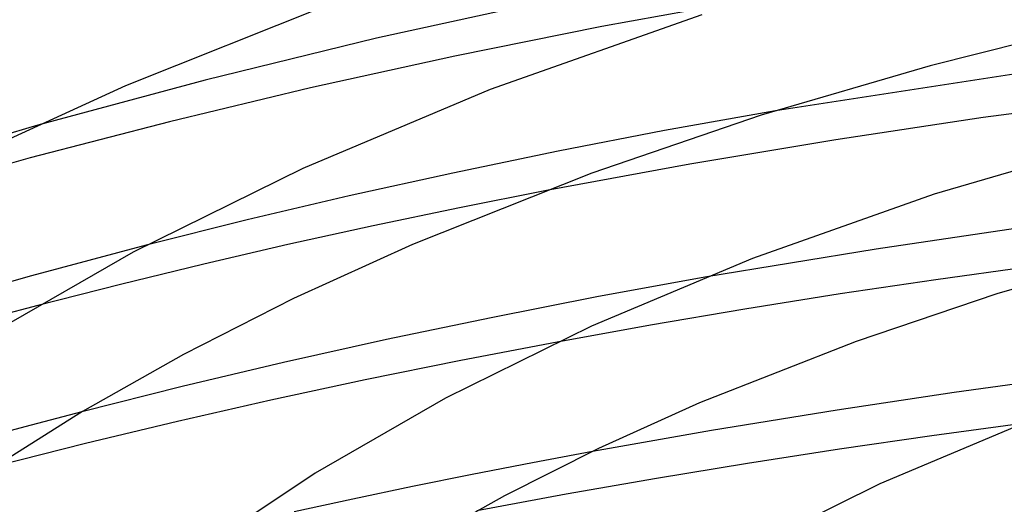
# Model space of a CAD drawing. Header units: millimetres. Extents: x -247 to 247, y -141 to 230.
# Tile 44 of 99: x -82 to -47, y 183 to 200. Entities that reach past the tile are written whole.
import ezdxf

# ---------------------------------------------------------------- set-up
doc = ezdxf.new("R2010")
doc.units = ezdxf.units.MM
doc.layers.add('HIDDEN', color=7, linetype='Continuous')
doc.layers.add('THICK', color=7, linetype='Continuous')

msp = doc.modelspace()

# ---------------------------------------------------------------- linework, layer by layer
at = {"layer": 'HIDDEN'}
for p, q in [((-55.036, 196.769), (-58.929, 196.074)), ((-80.905, 196.263), (-84.306, 195.269)), ((-58.929, 196.074), (-62.659, 195.352)), ((-62.659, 195.352), (-66.353, 194.586)), ((-66.353, 194.586), (-69.993, 193.781)), ((-69.993, 193.781), (-73.568, 192.939)), ((-63.067, 193.972), (-66.12, 193.366)), ((-66.12, 193.366), (-69.147, 192.732)), ((-73.568, 192.939), (-77.111, 192.052)), ((-69.147, 192.732), (-72.139, 192.073)), ((-46.085, 192.723), (-51.506, 191.915)), ((-72.139, 192.073), (-75.086, 191.39)), ((-51.506, 191.915), (-57.512, 190.928)), ((-75.086, 191.39), (-78.009, 190.679)), ((-46.032, 191.306), (-49.41, 190.84)), ((-78.009, 190.679), (-80.911, 189.94)), ((-49.41, 190.84), (-52.773, 190.341)), ((-52.773, 190.341), (-56.114, 189.809)), ((-56.114, 189.809), (-59.423, 189.247)), ((-59.423, 189.247), (-62.695, 188.655)), ((-79.365, 186.208), (-81.362, 185.684)), ((-81.362, 185.684), (-83.338, 185.149)), ((-61.449, 184.818), (-63.564, 184.42)), ((-63.564, 184.42), (-65.673, 184.008)), ((-65.673, 184.008), (-67.771, 183.582)), ((-67.771, 183.582), (-69.856, 183.143)), ((-69.856, 183.143), (-71.924, 182.693))]:
    msp.add_line(p, q, dxfattribs=at)
at = {"layer": 'THICK'}
for p, q in [((-62.862, 200.675), (-69.028, 199.321)), ((-55.919, 200.681), (-61.129, 199.729)), ((-70.743, 200.473), (-77.836, 197.641)), ((-57.622, 200.141), (-65.039, 197.515)), ((-61.129, 199.729), (-66.282, 198.691)), ((-43.382, 199.91), (-49.607, 198.352)), ((-69.028, 199.321), (-75.039, 197.849)), ((-66.282, 198.691), (-71.34, 197.576)), ((-49.607, 198.352), (-55.537, 196.611)), ((-43.658, 198.518), (-55.036, 196.769)), ((-77.836, 197.641), (-82.615, 195.451)), ((-75.039, 197.849), (-80.905, 196.263)), ((-71.34, 197.576), (-76.294, 196.386)), ((-65.039, 197.515), (-71.612, 194.749)), ((-42.439, 197.238), (-47.748, 196.532)), ((-55.537, 196.611), (-61.475, 194.576)), ((-47.748, 196.532), (-52.924, 195.754)), ((-76.294, 196.386), (-81.176, 195.116)), ((-42.005, 196.018), (-49.473, 193.844)), ((-52.924, 195.754), (-58.037, 194.9)), ((-81.176, 195.116), (-85.926, 193.782)), ((-58.037, 194.9), (-63.067, 193.972)), ((-71.612, 194.749), (-77.565, 191.811)), ((-61.475, 194.576), (-67.772, 192.078)), ((-49.473, 193.844), (-55.846, 191.589)), ((-77.111, 192.052), (-81.137, 190.981)), ((-67.772, 192.078), (-71.937, 190.181)), ((-77.565, 191.811), (-82.867, 188.76)), ((-42.241, 191.818), (-47.27, 190.351)), ((-55.846, 191.589), (-61.495, 189.212)), ((-81.137, 190.981), (-85.06, 189.868)), ((-57.512, 190.928), (-61.308, 190.236)), ((-47.27, 190.351), (-52.205, 188.678)), ((-71.937, 190.181), (-75.799, 188.221)), ((-61.308, 190.236), (-65.013, 189.509)), ((-80.911, 189.94), (-83.958, 189.127)), ((-65.013, 189.509), (-68.68, 188.741)), ((-61.495, 189.212), (-66.614, 186.686)), ((-68.68, 188.741), (-72.291, 187.935)), ((-62.695, 188.655), (-66.071, 188.007)), ((-52.205, 188.678), (-57.696, 186.518)), ((-75.799, 188.221), (-79.343, 186.221)), ((-72.291, 187.935), (-75.843, 187.093)), ((-66.071, 188.007), (-69.424, 187.323)), ((-69.424, 187.323), (-72.74, 186.609)), ((-45.485, 187.343), (-48.769, 186.885)), ((-75.843, 187.093), (-79.365, 186.208)), ((-48.769, 186.885), (-52.876, 186.264)), ((-72.74, 186.609), (-76.007, 185.866)), ((-66.614, 186.686), (-71.182, 184.057)), ((-57.696, 186.518), (-61.246, 184.915)), ((-79.343, 186.221), (-82.833, 184.021)), ((-52.876, 186.264), (-57.282, 185.551)), ((-76.007, 185.866), (-79.233, 185.092)), ((-46.284, 185.804), (-49.556, 185.364)), ((-57.282, 185.551), (-61.449, 184.818)), ((-46.653, 185.662), (-51.379, 183.675)), ((-49.556, 185.364), (-52.794, 184.895)), ((-79.233, 185.092), (-82.438, 184.284)), ((-61.246, 184.915), (-64.541, 183.259)), ((-52.794, 184.895), (-56.016, 184.396)), ((-56.016, 184.396), (-59.213, 183.869)), ((-71.182, 184.057), (-75.106, 181.433)), ((-59.213, 183.869), (-62.379, 183.315)), ((-51.379, 183.675), (-55.663, 181.561)), ((-64.541, 183.259), (-67.571, 181.566)), ((-62.379, 183.315), (-65.514, 182.734))]:
    msp.add_line(p, q, dxfattribs=at)

doc.saveas('drawing.dxf')
